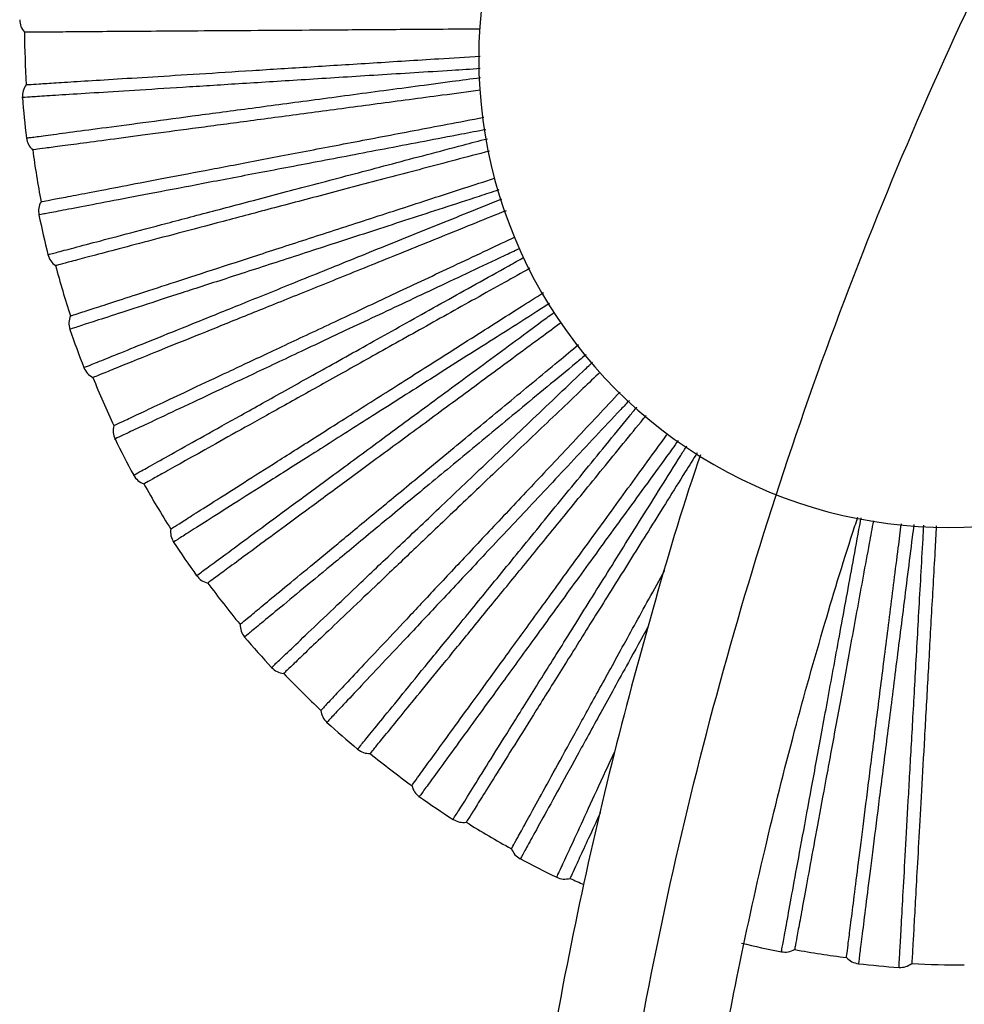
# Paper-space layout '_Inferior' of a CAD drawing. Header units: millimetres. Extents: x -509 to 509, y -547 to 549.
# Tile 16 of 32: x -509 to -408, y 84 to 189. Entities that reach past the tile are written whole.
import ezdxf

# ---------------------------------------------------------------- set-up
doc = ezdxf.new("R2010")
doc.units = ezdxf.units.MM

psp = doc.layouts.new('_Inferior')

# ---------------------------------------------------------------- linework, layer by layer
at = {"color": 7, "linetype": 'Continuous', "lineweight": 25}
for centre, radius, start, end in [((-409.75, 185.2), 50, 300, 120), ((-409.75, 185.2), 50, 120, 300), ((-408.08, 188.62), 100, 180.3996, 183.6001), ((-408.08, 188.62), 100.5, 184.364, 186.8357), ((-408.08, 188.62), 100, 187.5994, 190.8004), ((-408.08, 188.62), 100.5, 191.5637, 194.0359), ((-408.08, 188.62), 100, 194.7993, 198.0005), ((-408.08, 188.62), 100.5, 198.7633, 201.2361), ((-408.08, 188.62), 100, 201.9993, 205.2007), ((-408.08, 188.62), 100.5, 205.9631, 208.4363), ((-408.08, 188.62), 100, 209.1994, 212.4008), ((-408.08, 188.62), 100.5, 213.163, 215.6365), ((-408.08, 188.62), 100, 216.3995, 219.6007), ((-408.08, 188.62), 100.5, 220.3631, 222.8367), ((-408.08, 188.62), 100, 223.5997, 226.8005), ((-408.08, 188.62), 100.5, 227.5632, 230.0369), ((-408.08, 188.62), 100, 230.8, 234.0003), ((-408.08, 188.62), 100.5, 234.7634, 237.237), ((-408.08, 188.62), 100, 238.0002, 241.1998), ((-408.08, 188.62), 100.5, 241.9636, 244.4369), ((-408.08, 188.62), 100, 245.2004, 246.1236), ((-408.08, 188.62), 100.5, 256.3641, 258.8364), ((-408.08, 188.62), 100, 259.6007, 262.7992), ((-408.08, 188.62), 100.5, 263.5643, 266.0362), ((-408.08, 188.62), 100, 266.8008, 269.9993)]:
    psp.add_arc(centre, radius, start, end, dxfattribs=at)
for points, knots in [([(-450, 0), (-450, 14.73), (-449.28, 29.45), (-446.39, 58.76), (-444.23, 73.34), (-438.48, 102.23), (-434.9, 116.54), (-426.35, 144.72), (-421.38, 158.6), (-410.11, 185.81), (-403.81, 199.14), (-389.92, 225.11), (-382.34, 237.76), (-365.98, 262.25), (-357.2, 274.1), (-338.51, 296.86), (-318.71, 318.71), (-296.86, 338.51), (-274.09, 357.2), (-262.25, 365.98), (-237.76, 382.34), (-225.12, 389.92), (-199.14, 403.81), (-185.81, 410.11), (-158.6, 421.38), (-144.72, 426.35), (-116.54, 434.9), (-102.24, 438.48), (-73.35, 444.23), (-58.76, 446.39), (-29.45, 449.28), (-14.73, 450), (14.73, 450), (29.45, 449.28), (58.76, 446.39), (73.34, 444.23), (102.23, 438.48), (116.54, 434.9), (144.72, 426.35), (158.6, 421.38), (185.81, 410.11), (199.14, 403.81), (225.11, 389.92), (237.76, 382.34), (262.25, 365.98), (274.1, 357.2), (296.86, 338.51), (318.71, 318.71), (338.51, 296.86), (357.2, 274.09), (365.98, 262.25), (382.34, 237.76), (389.92, 225.12), (403.81, 199.14), (410.11, 185.81), (421.38, 158.6), (426.35, 144.72), (434.9, 116.54), (438.48, 102.24), (444.23, 73.35), (446.39, 58.76), (449.28, 29.45), (450, 14.73), (450, 0)], [0, 0, 0, 0, 0.03125, 0.03125, 0.0625, 0.0625, 0.09375, 0.09375, 0.125, 0.125, 0.15625, 0.15625, 0.1875, 0.1875, 0.21875, 0.21875, 0.25, 0.28125, 0.28125, 0.3125, 0.3125, 0.34375, 0.34375, 0.375, 0.375, 0.40625, 0.40625, 0.4375, 0.4375, 0.46875, 0.46875, 0.5, 0.5, 0.53125, 0.53125, 0.5625, 0.5625, 0.59375, 0.59375, 0.625, 0.625, 0.65625, 0.65625, 0.6875, 0.6875, 0.71875, 0.71875, 0.75, 0.78125, 0.78125, 0.8125, 0.8125, 0.84375, 0.84375, 0.875, 0.875, 0.90625, 0.90625, 0.9375, 0.9375, 0.96875, 0.96875, 1, 1, 1, 1]), ([(-459.58, 188.26), (-461.1, 188.25), (-465.07, 188.22), (-471.19, 188.18), (-477.86, 188.13), (-484.08, 188.09), (-489.73, 188.05), (-494.71, 188.02), (-498.94, 187.99), (-502.37, 187.96), (-505, 187.94), (-506.8, 187.93), (-507.89, 187.92), (-508.02, 187.92), (-508.08, 187.92)], [0, 0, 0, 0, 0.053952, 0.141074, 0.229501, 0.318729, 0.408225, 0.497447, 0.585862, 0.672967, 0.758302, 0.841466, 0.922121, 1, 1, 1, 1]), ([(-507.89, 182.34), (-507.82, 182.35), (-507.69, 182.35), (-506.61, 182.42), (-504.81, 182.54), (-502.19, 182.7), (-498.76, 182.92), (-494.54, 183.18), (-489.57, 183.49), (-483.93, 183.85), (-477.73, 184.24), (-471.06, 184.66), (-464.99, 185.04), (-461.06, 185.29), (-459.58, 185.38)], [0, 0, 0, 0, 0.077967, 0.158713, 0.24197, 0.327401, 0.414604, 0.503119, 0.592442, 0.682038, 0.771367, 0.859894, 0.947115, 1, 1, 1, 1]), ([(-459.58, 184.05), (-460.59, 183.98), (-464.36, 183.74), (-470.5, 183.36), (-477.86, 182.89), (-484.59, 182.47), (-490.64, 182.09), (-495.91, 181.75), (-500.34, 181.48), (-503.84, 181.26), (-506.41, 181.09), (-507.86, 181), (-508.47, 180.96), (-508.29, 180.97), (-508.29, 180.97)], [0, 0, 0, 0, 0.035588, 0.13236, 0.228357, 0.324472, 0.421211, 0.517139, 0.613396, 0.710039, 0.80593, 0.902369, 0.999459, 1, 1, 1, 1]), ([(-507.87, 176.66), (-507.77, 176.67), (-507.58, 176.7), (-505.98, 176.91), (-503.47, 177.25), (-499.98, 177.71), (-495.6, 178.29), (-490.37, 178.99), (-484.36, 179.79), (-477.68, 180.68), (-470.38, 181.66), (-464.3, 182.47), (-460.58, 182.96), (-459.57, 183.1)], [0, 0, 0, 0, 0.096609, 0.1933534, 0.2902601, 0.386309, 0.4826244, 0.579406, 0.6754075, 0.7718888, 0.86853, 0.9645171, 1, 1, 1, 1]), ([(-459.57, 181.75), (-460.93, 181.57), (-464.72, 181.06), (-470.63, 180.28), (-477.25, 179.39), (-483.41, 178.57), (-489.02, 177.82), (-493.95, 177.16), (-498.14, 176.6), (-501.55, 176.15), (-504.15, 175.8), (-505.94, 175.57), (-507.01, 175.42), (-507.14, 175.4), (-507.21, 175.4)], [0, 0, 0, 0, 0.048949, 0.136532, 0.225427, 0.315127, 0.405096, 0.49479, 0.583673, 0.671238, 0.757024, 0.840627, 0.921709, 1, 1, 1, 1]), ([(-506.31, 169.88), (-506.25, 169.9), (-506.12, 169.92), (-505.05, 170.12), (-503.28, 170.46), (-500.71, 170.95), (-497.33, 171.6), (-493.18, 172.39), (-488.29, 173.32), (-482.74, 174.38), (-476.63, 175.55), (-470.07, 176.8), (-464.24, 177.91), (-460.53, 178.62), (-459.22, 178.87)], [0, 0, 0, 0, 0.078398, 0.15959, 0.243307, 0.32921, 0.416894, 0.505898, 0.595714, 0.685806, 0.775628, 0.864643, 0.952346, 1, 1, 1, 1]), ([(-458.99, 177.55), (-459.86, 177.39), (-463.44, 176.7), (-469.35, 175.57), (-476.59, 174.19), (-483.22, 172.93), (-489.17, 171.79), (-494.36, 170.8), (-498.71, 169.97), (-502.16, 169.31), (-504.69, 168.83), (-506.12, 168.56), (-506.71, 168.44), (-506.54, 168.48), (-506.54, 168.48)], [0, 0, 0, 0, 0.030991, 0.128225, 0.224679, 0.321252, 0.418452, 0.514837, 0.611554, 0.708657, 0.805005, 0.901904, 0.999456, 1, 1, 1, 1]), ([(-505.58, 164.25), (-505.49, 164.27), (-505.3, 164.32), (-503.74, 164.73), (-501.29, 165.38), (-497.89, 166.28), (-493.62, 167.41), (-488.51, 168.76), (-482.65, 170.3), (-476.13, 172.02), (-469.01, 173.91), (-463.2, 175.44), (-459.69, 176.37), (-458.83, 176.59)], [0, 0, 0, 0, 0.097026, 0.194189, 0.291514, 0.387978, 0.484709, 0.581909, 0.678325, 0.775223, 0.872282, 0.968683, 1, 1, 1, 1]), ([(-458.6, 175.27), (-459.83, 174.95), (-463.42, 174), (-469.09, 172.5), (-475.55, 170.8), (-481.56, 169.21), (-487.02, 167.76), (-491.84, 166.49), (-495.93, 165.41), (-499.25, 164.54), (-501.78, 163.87), (-503.53, 163.4), (-504.58, 163.13), (-504.7, 163.09), (-504.77, 163.08)], [0, 0, 0, 0, 0.045403, 0.133313, 0.222539, 0.312573, 0.402878, 0.492906, 0.58212, 0.670012, 0.756118, 0.840033, 0.921417, 1, 1, 1, 1]), ([(-503.19, 157.72), (-503.13, 157.74), (-503, 157.78), (-501.97, 158.12), (-500.25, 158.67), (-497.76, 159.48), (-494.5, 160.54), (-490.47, 161.85), (-485.74, 163.39), (-480.36, 165.14), (-474.45, 167.06), (-468.1, 169.12), (-462.61, 170.91), (-459.17, 172.02), (-458.06, 172.38)], [0, 0, 0, 0, 0.07886, 0.16053, 0.24474, 0.331149, 0.41935, 0.508878, 0.599223, 0.689846, 0.780197, 0.869737, 0.957956, 1, 1, 1, 1]), ([(-457.62, 171.13), (-458.32, 170.9), (-461.64, 169.82), (-467.23, 168), (-474.24, 165.72), (-480.66, 163.63), (-486.42, 161.76), (-491.45, 160.13), (-495.66, 158.76), (-499, 157.67), (-501.45, 156.88), (-502.83, 156.43), (-503.41, 156.24), (-503.24, 156.29), (-503.24, 156.29)], [0, 0, 0, 0, 0.02603, 0.123761, 0.22071, 0.317777, 0.415475, 0.512353, 0.609565, 0.707165, 0.804007, 0.901402, 0.999453, 1, 1, 1, 1]), ([(-501.76, 152.22), (-501.67, 152.26), (-501.48, 152.33), (-499.99, 152.93), (-497.64, 153.88), (-494.38, 155.2), (-490.28, 156.85), (-485.39, 158.83), (-479.77, 161.1), (-473.52, 163.63), (-466.69, 166.39), (-461.23, 168.59), (-457.99, 169.9), (-457.29, 170.18)], [0, 0, 0, 0, 0.097477, 0.195091, 0.292868, 0.38978, 0.486961, 0.584612, 0.681476, 0.778824, 0.876334, 0.973183, 1, 1, 1, 1]), ([(-456.84, 168.92), (-457.91, 168.49), (-461.25, 167.14), (-466.59, 164.98), (-472.78, 162.48), (-478.55, 160.15), (-483.79, 158.04), (-488.4, 156.17), (-492.33, 154.59), (-495.51, 153.3), (-497.94, 152.32), (-499.61, 151.64), (-500.62, 151.23), (-500.74, 151.18), (-500.8, 151.16)], [0, 0, 0, 0, 0.041527, 0.129794, 0.219382, 0.309782, 0.400453, 0.490847, 0.580423, 0.668672, 0.755128, 0.839384, 0.921098, 1, 1, 1, 1]), ([(-498.57, 146.04), (-498.51, 146.07), (-498.39, 146.13), (-497.41, 146.59), (-495.77, 147.36), (-493.4, 148.47), (-490.3, 149.94), (-486.47, 151.74), (-481.96, 153.86), (-476.85, 156.26), (-471.22, 158.91), (-465.18, 161.75), (-460.04, 164.17), (-456.84, 165.68), (-455.87, 166.14)], [0, 0, 0, 0, 0.079113, 0.161047, 0.245528, 0.332216, 0.420701, 0.510517, 0.601153, 0.692067, 0.782709, 0.872538, 0.961041, 1, 1, 1, 1]), ([(-455.43, 164.87), (-455.96, 164.62), (-458.99, 163.19), (-464.18, 160.75), (-470.85, 157.61), (-476.95, 154.74), (-482.44, 152.15), (-487.22, 149.9), (-491.23, 148.02), (-494.4, 146.52), (-496.73, 145.43), (-498.05, 144.81), (-498.6, 144.55), (-498.44, 144.62), (-498.44, 144.62)], [0, 0, 0, 0, 0.020998, 0.119234, 0.216683, 0.314252, 0.412455, 0.509834, 0.607547, 0.705652, 0.802994, 0.900892, 0.999451, 1, 1, 1, 1]), ([(-496.46, 140.77), (-496.37, 140.81), (-496.2, 140.91), (-494.8, 141.69), (-492.58, 142.93), (-489.51, 144.65), (-485.65, 146.8), (-481.05, 149.38), (-475.76, 152.33), (-469.87, 155.62), (-463.44, 159.22), (-458.41, 162.02), (-455.48, 163.66), (-454.94, 163.96)], [0, 0, 0, 0, 0.0979486, 0.1960344, 0.2942848, 0.3916655, 0.4893164, 0.58744, 0.6847725, 0.7825917, 0.8805729, 0.9778909, 1, 1, 1, 1]), ([(-454.3, 162.79), (-455.2, 162.29), (-458.24, 160.59), (-463.17, 157.84), (-469, 154.58), (-474.42, 151.55), (-479.36, 148.79), (-483.7, 146.36), (-487.4, 144.3), (-490.39, 142.62), (-492.68, 141.34), (-494.26, 140.46), (-495.21, 139.93), (-495.32, 139.87), (-495.38, 139.84)], [0, 0, 0, 0, 0.03745, 0.126092, 0.216062, 0.306846, 0.397903, 0.488681, 0.578639, 0.667263, 0.754086, 0.8387, 0.920762, 1, 1, 1, 1]), ([(-492.52, 135.04), (-492.46, 135.07), (-492.35, 135.14), (-491.43, 135.73), (-489.91, 136.69), (-487.7, 138.1), (-484.8, 139.94), (-481.23, 142.2), (-477.02, 144.87), (-472.25, 147.9), (-467, 151.23), (-461.36, 154.81), (-456.62, 157.82), (-453.71, 159.67), (-452.87, 160.2)], [0, 0, 0, 0, 0.079333, 0.161493, 0.246208, 0.333135, 0.421866, 0.511931, 0.602818, 0.693984, 0.784877, 0.874954, 0.963702, 1, 1, 1, 1]), ([(-452.22, 159.03), (-452.67, 158.75), (-455.45, 156.98), (-460.24, 153.94), (-466.47, 149.99), (-472.16, 146.37), (-477.28, 143.12), (-481.74, 140.29), (-485.48, 137.92), (-488.44, 136.04), (-490.62, 134.66), (-491.85, 133.88), (-492.36, 133.55), (-492.21, 133.65), (-492.21, 133.65)], [0, 0, 0, 0, 0.01899, 0.117427, 0.215076, 0.312846, 0.411249, 0.508828, 0.606742, 0.705049, 0.80259, 0.900689, 0.99945, 1, 1, 1, 1]), ([(-489.76, 130.07), (-489.68, 130.13), (-489.52, 130.24), (-488.23, 131.2), (-486.19, 132.7), (-483.36, 134.79), (-479.8, 137.41), (-475.55, 140.54), (-470.67, 144.14), (-465.25, 148.14), (-459.31, 152.51), (-454.76, 155.87), (-452.14, 157.8), (-451.71, 158.11)], [0, 0, 0, 0, 0.098286, 0.19671, 0.295298, 0.393014, 0.491002, 0.589463, 0.687131, 0.785287, 0.883606, 0.981259, 1, 1, 1, 1]), ([(-450.98, 157), (-451.72, 156.45), (-454.42, 154.46), (-458.87, 151.18), (-464.25, 147.21), (-469.25, 143.52), (-473.8, 140.17), (-477.81, 137.21), (-481.22, 134.7), (-483.98, 132.67), (-486.09, 131.11), (-487.54, 130.04), (-488.42, 129.4), (-488.52, 129.32), (-488.57, 129.28)], [0, 0, 0, 0, 0.03328, 0.122306, 0.212666, 0.303843, 0.395295, 0.486466, 0.576813, 0.665821, 0.753021, 0.838002, 0.920419, 1, 1, 1, 1]), ([(-485.14, 124.88), (-485.09, 124.92), (-484.99, 125), (-484.15, 125.7), (-482.76, 126.85), (-480.74, 128.52), (-478.09, 130.71), (-474.83, 133.4), (-471, 136.58), (-466.64, 140.18), (-461.85, 144.14), (-456.7, 148.4), (-452.44, 151.93), (-449.84, 154.08), (-449.13, 154.67)], [0, 0, 0, 0, 0.079557, 0.161949, 0.246903, 0.334076, 0.423057, 0.513377, 0.60452, 0.695944, 0.787094, 0.877425, 0.966424, 1, 1, 1, 1]), ([(-448.3, 153.62), (-448.66, 153.32), (-451.15, 151.26), (-455.48, 147.68), (-461.17, 142.97), (-466.36, 138.67), (-471.03, 134.81), (-475.1, 131.44), (-478.52, 128.62), (-481.22, 126.38), (-483.21, 124.74), (-484.33, 123.81), (-484.79, 123.42), (-484.66, 123.53), (-484.66, 123.54)], [0, 0, 0, 0, 0.016924, 0.115569, 0.213423, 0.311399, 0.41001, 0.507794, 0.605914, 0.704428, 0.802174, 0.90048, 0.999448, 1, 1, 1, 1]), ([(-481.78, 120.29), (-481.71, 120.36), (-481.57, 120.5), (-480.4, 121.6), (-478.57, 123.35), (-476.02, 125.78), (-472.82, 128.83), (-468.99, 132.47), (-464.61, 136.64), (-459.72, 141.29), (-454.38, 146.38), (-450.32, 150.25), (-447.99, 152.46), (-447.64, 152.79)], [0, 0, 0, 0, 0.098442, 0.197022, 0.295768, 0.393639, 0.491782, 0.5904, 0.688223, 0.786536, 0.885011, 0.982819, 1, 1, 1, 1]), ([(-446.81, 151.75), (-447.43, 151.16), (-449.82, 148.88), (-453.78, 145.11), (-458.62, 140.5), (-463.12, 136.21), (-467.21, 132.31), (-470.82, 128.88), (-473.88, 125.96), (-476.37, 123.6), (-478.27, 121.79), (-479.57, 120.54), (-480.36, 119.79), (-480.46, 119.7), (-480.5, 119.66)], [0, 0, 0, 0, 0.031181, 0.1204, 0.210956, 0.302331, 0.393982, 0.485351, 0.575894, 0.665096, 0.752485, 0.83765, 0.920246, 1, 1, 1, 1]), ([(-444.71, 149.62), (-445.5, 148.78), (-447.92, 146.2), (-451.74, 142.13), (-456.11, 137.48), (-460.15, 133.18), (-463.83, 129.26), (-467.11, 125.77), (-469.94, 122.75), (-472.31, 120.23), (-474.18, 118.24), (-475.53, 116.8), (-476.38, 115.89), (-476.49, 115.78), (-476.54, 115.72)], [0, 0, 0, 0, 0.0425981, 0.1291804, 0.2164532, 0.303447, 0.3899996, 0.4770611, 0.5642772, 0.6508471, 0.7377103, 0.8252003, 0.9124395, 1, 1, 1, 1]), ([(-443.71, 148.73), (-444.02, 148.41), (-446.19, 146.1), (-450.01, 142.03), (-455.05, 136.65), (-459.67, 131.74), (-463.81, 127.32), (-467.43, 123.47), (-470.45, 120.25), (-472.86, 117.69), (-474.6, 115.84), (-475.7, 114.67), (-475.83, 114.52), (-475.9, 114.45)], [0, 0, 0, 0, 0.015826, 0.11377, 0.21238, 0.310828, 0.408786, 0.50754, 0.605818, 0.703825, 0.802706, 0.901422, 1, 1, 1, 1]), ([(-472.63, 111.6), (-472.64, 111.59), (-472.74, 111.46), (-472.36, 111.93), (-471.44, 113.06), (-469.81, 115.05), (-467.6, 117.77), (-464.8, 121.21), (-461.46, 125.3), (-457.63, 129.99), (-453.36, 135.22), (-448.7, 140.94), (-445.18, 145.25), (-443.18, 147.7), (-442.92, 148.02)], [0, 0, 0, 0, 0.000553, 0.099742, 0.198267, 0.296231, 0.394964, 0.493303, 0.591306, 0.690137, 0.78833, 0.886403, 0.985268, 1, 1, 1, 1]), ([(-471.29, 111.13), (-471.29, 111.13), (-471.37, 111.02), (-471.08, 111.38), (-470.37, 112.25), (-469.11, 113.8), (-467.39, 115.91), (-465.21, 118.58), (-462.59, 121.79), (-459.57, 125.5), (-456.17, 129.66), (-452.44, 134.24), (-448.41, 139.18), (-444.89, 143.5), (-442.65, 146.24), (-441.93, 147.13)], [0, 0, 0, 0, 0.000088, 0.087794, 0.175109, 0.261744, 0.348635, 0.436073, 0.522779, 0.609529, 0.696988, 0.783814, 0.870469, 0.95784, 1, 1, 1, 1]), ([(-466.86, 107.72), (-466.83, 107.77), (-466.75, 107.88), (-466.11, 108.76), (-465.05, 110.22), (-463.51, 112.34), (-461.49, 115.12), (-459, 118.54), (-456.08, 122.57), (-452.75, 127.14), (-449.1, 132.17), (-445.17, 137.57), (-442.01, 141.93), (-440.11, 144.54), (-439.66, 145.16)], [0, 0, 0, 0, 0.079993, 0.162837, 0.248257, 0.335908, 0.425376, 0.516191, 0.607834, 0.699759, 0.791408, 0.882235, 0.971722, 1, 1, 1, 1]), ([(-438.53, 144.45), (-438.74, 144.16), (-440.57, 141.63), (-443.81, 137.18), (-448.15, 131.21), (-452.11, 125.75), (-455.67, 120.84), (-458.78, 116.57), (-461.38, 112.99), (-463.44, 110.15), (-464.96, 108.06), (-465.81, 106.89), (-466.17, 106.4), (-466.07, 106.54), (-466.07, 106.54)], [0, 0, 0, 0, 0.012957, 0.112, 0.210249, 0.30862, 0.407629, 0.505808, 0.604324, 0.703235, 0.801376, 0.900078, 0.999446, 1, 1, 1, 1]), ([(-462.47, 104.11), (-462.42, 104.2), (-462.32, 104.36), (-461.46, 105.72), (-460.12, 107.87), (-458.26, 110.86), (-455.91, 114.61), (-453.12, 119.08), (-449.9, 124.22), (-446.33, 129.94), (-442.42, 136.19), (-439.49, 140.88), (-437.83, 143.54), (-437.62, 143.87)], [0, 0, 0, 0, 0.098734, 0.197607, 0.296646, 0.394808, 0.493242, 0.592153, 0.690267, 0.788871, 0.887638, 0.985737, 1, 1, 1, 1]), ([(-436.49, 143.16), (-436.92, 142.47), (-438.65, 139.71), (-441.52, 135.11), (-445.06, 129.44), (-448.36, 124.17), (-451.35, 119.38), (-453.99, 115.16), (-456.23, 111.57), (-458.05, 108.66), (-459.44, 106.43), (-460.4, 104.9), (-460.97, 103.98), (-461.04, 103.87), (-461.08, 103.82)], [0, 0, 0, 0, 0.029572, 0.118939, 0.209645, 0.301173, 0.392975, 0.484496, 0.57519, 0.664539, 0.752074, 0.83738, 0.920114, 1, 1, 1, 1]), ([(-436.16, 142.95), (-436.25, 142.68), (-438.13, 137.24), (-441.34, 126.31), (-445.75, 109.97), (-449.61, 92.94), (-452.89, 75.37), (-455.54, 57.28), (-457.49, 38.69), (-458.76, 19.53), (-458.92, 6.57), (-459, 0)], [0, 0, 0, 0, 0.005871, 0.118659, 0.235094, 0.35517, 0.478876, 0.603903, 0.73243, 0.864462, 1, 1, 1, 1]), ([(-441, 0), (-440.94, 5.52), (-440.82, 16.29), (-439.92, 32.06), (-438.57, 47.02), (-436.81, 61.17), (-434.73, 74.5), (-432.26, 87.69), (-429.43, 100.63), (-426.29, 113.21), (-423.05, 124.67), (-420.76, 132.24), (-419.51, 135.98), (-419.4, 136.29)], [0, 0, 0, 0, 0.119421, 0.233334, 0.34174, 0.44464, 0.542035, 0.633927, 0.73516, 0.828738, 0.914658, 0.992921, 1, 1, 1, 1]), ([(-427.54, 90.03), (-427.52, 90.12), (-427.49, 90.32), (-427.2, 91.9), (-426.74, 94.39), (-426.11, 97.85), (-425.31, 102.2), (-424.35, 107.39), (-423.26, 113.35), (-422.04, 119.98), (-420.71, 127.23), (-419.71, 132.7), (-419.14, 135.8), (-419.06, 136.21)], [0, 0, 0, 0, 0.098655, 0.197448, 0.296407, 0.39449, 0.492844, 0.591676, 0.68971, 0.788234, 0.886922, 0.984942, 1, 1, 1, 1]), ([(-417.76, 135.9), (-417.91, 135.1), (-418.5, 131.9), (-419.48, 126.56), (-420.68, 119.99), (-421.8, 113.87), (-422.82, 108.31), (-423.72, 103.42), (-424.49, 99.26), (-425.11, 95.88), (-425.58, 93.3), (-425.91, 91.53), (-426.1, 90.46), (-426.13, 90.33), (-426.14, 90.26)], [0, 0, 0, 0, 0.029701, 0.119057, 0.209751, 0.301266, 0.393056, 0.484565, 0.575247, 0.664584, 0.752107, 0.837402, 0.920124, 1, 1, 1, 1]), ([(-420.62, 89.41), (-420.61, 89.47), (-420.59, 89.6), (-420.46, 90.68), (-420.23, 92.47), (-419.9, 95.07), (-419.47, 98.48), (-418.94, 102.68), (-418.32, 107.62), (-417.61, 113.22), (-416.83, 119.39), (-415.99, 126.02), (-415.31, 131.45), (-414.89, 134.74), (-414.78, 135.59)], [0, 0, 0, 0, 0.079732, 0.1623058, 0.2474476, 0.3348128, 0.4239898, 0.5145083, 0.6058527, 0.6974778, 0.7888284, 0.8793594, 0.9685544, 1, 1, 1, 1]), ([(-413.45, 135.51), (-413.51, 135.06), (-413.91, 131.88), (-414.61, 126.33), (-415.53, 119.01), (-416.38, 112.32), (-417.14, 106.3), (-417.8, 101.06), (-418.35, 96.66), (-418.79, 93.19), (-419.11, 90.63), (-419.3, 89.18), (-419.37, 88.58), (-419.35, 88.76), (-419.35, 88.76)], [0, 0, 0, 0, 0.016102, 0.11483, 0.212766, 0.310823, 0.409517, 0.507383, 0.605585, 0.704181, 0.802009, 0.900397, 0.999448, 1, 1, 1, 1]), ([(-415.03, 88.36), (-415.03, 88.46), (-415.02, 88.66), (-414.93, 90.26), (-414.78, 92.79), (-414.59, 96.3), (-414.34, 100.72), (-414.05, 105.99), (-413.71, 112.04), (-413.33, 118.77), (-412.92, 126.13), (-412.6, 131.74), (-412.42, 134.96), (-412.39, 135.44)], [0, 0, 0, 0, 0.098421, 0.19698, 0.295705, 0.393555, 0.491677, 0.590274, 0.688076, 0.786367, 0.884821, 0.982609, 1, 1, 1, 1]), ([(-411.06, 135.36), (-411.11, 134.46), (-411.3, 131.12), (-411.61, 125.62), (-411.98, 118.95), (-412.33, 112.74), (-412.64, 107.1), (-412.92, 102.13), (-413.16, 97.9), (-413.35, 94.48), (-413.49, 91.86), (-413.6, 90.06), (-413.66, 88.97), (-413.66, 88.84), (-413.67, 88.78)], [0, 0, 0, 0, 0.032702, 0.121781, 0.212195, 0.303427, 0.394933, 0.486159, 0.57656, 0.665621, 0.752873, 0.837905, 0.920371, 1, 1, 1, 1]), ([(-456.26, 100.99), (-456.23, 101.05), (-456.17, 101.16), (-455.64, 102.11), (-454.77, 103.7), (-453.51, 105.99), (-451.86, 109), (-449.82, 112.71), (-447.42, 117.07), (-444.69, 122.04), (-442.19, 126.59), (-440.52, 129.61), (-439.95, 130.66)], [0, 0, 0, 0, 0.09529, 0.193976, 0.295732, 0.400144, 0.506722, 0.614904, 0.724072, 0.833576, 0.942752, 1, 1, 1, 1]), ([(-441.71, 124.68), (-442.43, 123.38), (-444.25, 120.07), (-446.8, 115.43), (-449.35, 110.78), (-451.48, 106.9), (-453.17, 103.83), (-454.41, 101.57), (-455.11, 100.29), (-455.41, 99.76), (-455.32, 99.92), (-455.32, 99.92)], [0, 0, 0, 0, 0.084912, 0.215957, 0.345903, 0.476296, 0.607211, 0.737107, 0.867747, 0.999267, 1, 1, 1, 1]), ([(-451.45, 97.96), (-451.41, 98.05), (-451.33, 98.23), (-450.65, 99.69), (-449.59, 101.98), (-448.1, 105.21), (-446.66, 108.34), (-445.59, 110.65), (-445.27, 111.34)], [0, 0, 0, 0, 0.184606, 0.36947, 0.554644, 0.73818, 0.922224, 1, 1, 1, 1]), ([(-446.79, 104.86), (-447.07, 104.26), (-447.83, 102.61), (-448.73, 100.66), (-449.49, 99), (-449.95, 98.02), (-450, 97.9), (-450.03, 97.84)], [0, 0, 0, 0, 0.129195, 0.356421, 0.577864, 0.792628, 1, 1, 1, 1])]:
    psp.add_open_spline(points, degree=3, knots=knots, dxfattribs=at)
for points in [[(-508.58, 189.26), (-508.56, 189.01), (-508.52, 188.52), (-508.23, 188.12), (-508.08, 187.92)], [(-507.89, 182.34), (-508.02, 182.13), (-508.28, 181.71), (-508.29, 181.22), (-508.29, 180.97)], [(-507.87, 176.66), (-507.82, 176.42), (-507.71, 175.94), (-507.38, 175.58), (-507.21, 175.4)], [(-506.31, 169.88), (-506.42, 169.66), (-506.62, 169.21), (-506.57, 168.72), (-506.55, 168.48)], [(-505.58, 164.25), (-505.5, 164.01), (-505.34, 163.55), (-504.96, 163.23), (-504.77, 163.08)], [(-503.19, 157.72), (-503.27, 157.48), (-503.41, 157.01), (-503.3, 156.53), (-503.24, 156.29)], [(-501.76, 152.22), (-501.65, 152), (-501.43, 151.56), (-501.01, 151.29), (-500.8, 151.16)], [(-498.57, 146.04), (-498.61, 145.8), (-498.7, 145.32), (-498.53, 144.85), (-498.44, 144.62)], [(-496.46, 140.77), (-496.32, 140.56), (-496.05, 140.15), (-495.6, 139.94), (-495.38, 139.84)], [(-492.52, 135.04), (-492.53, 134.79), (-492.56, 134.3), (-492.33, 133.86), (-492.21, 133.64)], [(-489.76, 130.07), (-489.6, 129.88), (-489.28, 129.51), (-488.81, 129.36), (-488.57, 129.28)], [(-485.14, 124.88), (-485.12, 124.63), (-485.08, 124.14), (-484.8, 123.74), (-484.66, 123.53)], [(-481.78, 120.29), (-481.6, 120.13), (-481.23, 119.8), (-480.74, 119.71), (-480.5, 119.66)], [(-476.54, 115.72), (-476.49, 115.48), (-476.4, 115), (-476.06, 114.63), (-475.9, 114.45)], [(-472.64, 111.59), (-472.43, 111.45), (-472.03, 111.17), (-471.53, 111.14), (-471.29, 111.13)], [(-466.86, 107.72), (-466.79, 107.49), (-466.63, 107.02), (-466.26, 106.7), (-466.07, 106.53)], [(-462.47, 104.11), (-462.25, 104), (-461.82, 103.77), (-461.32, 103.8), (-461.08, 103.82)], [(-456.26, 100.99), (-456.15, 100.77), (-455.94, 100.32), (-455.53, 100.05), (-455.32, 99.91)], [(-451.45, 97.96), (-451.22, 97.87), (-450.76, 97.7), (-450.27, 97.8), (-450.03, 97.84)], [(-427.54, 90.02), (-427.3, 90), (-426.81, 89.95), (-426.36, 90.16), (-426.14, 90.26)], [(-420.62, 89.41), (-420.44, 89.24), (-420.08, 88.91), (-419.59, 88.81), (-419.35, 88.75)], [(-415.03, 88.36), (-414.79, 88.37), (-414.29, 88.38), (-413.88, 88.65), (-413.67, 88.78)]]:
    psp.add_open_spline(points, degree=3, dxfattribs=at)

doc.saveas('drawing.dxf')
